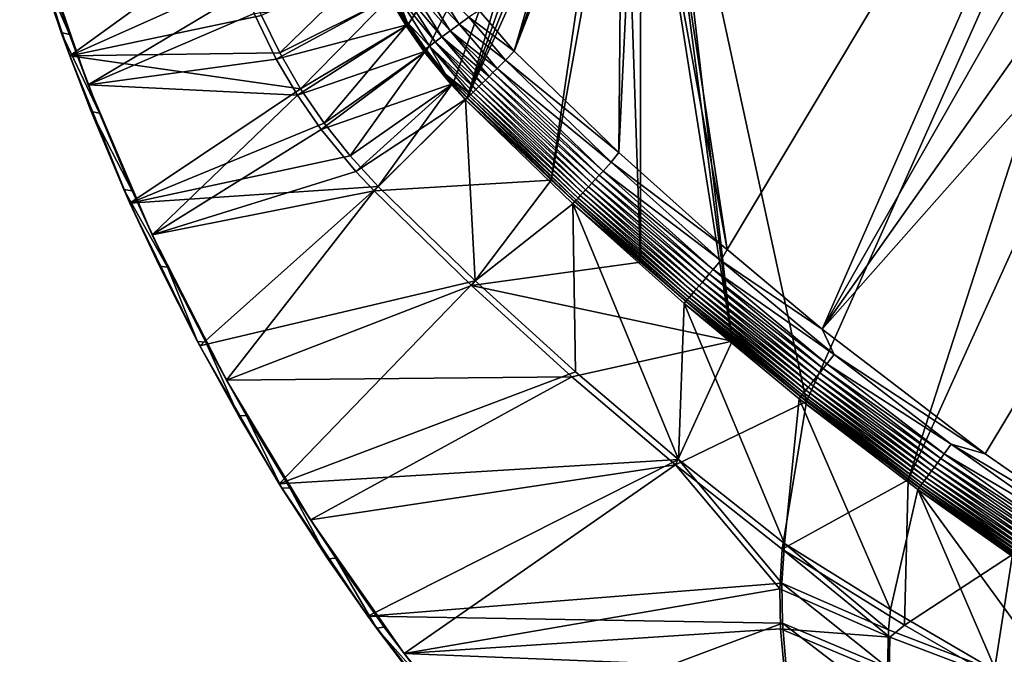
# Model space of a CAD drawing. Header units: metres. Extents: x -1651 to 0, y -1070 to 0.
# Tile 2 of 21: x -1610 to -1185, y -663 to -389. Entities that reach past the tile are written whole.
import ezdxf

# ---------------------------------------------------------------- set-up
doc = ezdxf.new("R2010")
doc.units = ezdxf.units.M

msp = doc.modelspace()

# ---------------------------------------------------------------- linework, layer by layer
at = {"layer": 'None'}
for points in [[(-1072.084839, -108.994781, -406), (-1270.322021, -553.53772, -406), (-1332.880127, -264.695038, -406)], [(-1226.428955, -587.216003, -406), (-1270.322021, -553.53772, -406), (-1072.084839, -108.994781, -406)], [(-1013.476501, -117.099854, -406), (-1226.428955, -587.216003, -406), (-1072.084839, -108.994781, -406)], [(-1181.447754, -619.426575, -406), (-1226.428955, -587.216003, -406), (-1013.476501, -117.099854, -406)], [(-1093.557251, -135.405212, -403), (-1337.562988, -270.158661, -403), (-1304.547363, -487.969818, -403)], [(-1304.547363, -487.969818, -403), (-1263.507813, -522.243103, -403), (-1093.557251, -135.405212, -403)], [(-1263.507813, -522.243103, -403), (-1046.447266, -141.236023, -403), (-1093.557251, -135.405212, -403)], [(-1263.507813, -522.243103, -403), (-999.525085, -148.42247, -403), (-1046.447266, -141.236023, -403)], [(-942.473816, -159.040817, -403), (-999.525085, -148.42247, -403), (-1263.507813, -522.243103, -403)], [(-1193.170532, -576.010864, -403), (-942.473816, -159.040817, -403), (-1263.507813, -522.243103, -403)], [(-1193.170532, -576.010864, -403), (-1146.910767, -608.250427, -403), (-942.473816, -159.040817, -403)], [(-1332.880127, -264.695038, -406), (-1302.379272, -527.437622, -406), (-1336.091064, -271.071716, -406)], [(-1270.322021, -553.53772, -406), (-1302.379272, -527.437622, -406), (-1332.880127, -264.695038, -406)], [(-1337.562988, -270.158661, -403), (-1342.995117, -277.004944, -403), (-1304.547363, -487.969818, -403)], [(-1302.379272, -527.437622, -406), (-1341.770264, -278.229675, -406), (-1336.091064, -271.071716, -406)], [(-1304.547363, -487.969818, -403), (-1342.995117, -277.004944, -403), (-1351.267212, -446.067352, -403)], [(-1342.995117, -277.004944, -403), (-1349.841309, -282.437042, -403), (-1351.267212, -446.067352, -403)], [(-1341.980347, -493.312286, -406), (-1348.928345, -283.908905, -406), (-1341.770264, -278.229675, -406)], [(-1302.379272, -527.437622, -406), (-1341.980347, -493.312286, -406), (-1341.770264, -278.229675, -406)], [(-1351.267212, -446.067352, -403), (-1349.841309, -282.437042, -403), (-1396.356323, -402.414917, -403)], [(-1349.841309, -282.437042, -403), (-1355.942505, -285.50943, -403), (-1396.356323, -402.414917, -403)], [(-1341.980347, -493.312286, -406), (-1380.497314, -457.967896, -406), (-1348.928345, -283.908905, -406)], [(-1380.497314, -457.967896, -406), (-1355.304932, -287.119873, -406), (-1348.928345, -283.908905, -406)], [(-1380.497314, -457.967896, -406), (-1416.698853, -422.640991, -406), (-1355.304932, -287.119873, -406)], [(-1416.698853, -422.640991, -406), (-1362.735352, -289.256256, -406), (-1355.304932, -287.119873, -406)], [(-1411.469116, -384.872192, -403), (-1396.356323, -402.414917, -403), (-1363.050415, -287.553131, -403)], [(-1396.356323, -402.414917, -403), (-1355.942505, -285.50943, -403), (-1363.050415, -287.553131, -403)], [(-1377.264648, -289.256256, -406), (-1442.158813, -390.881775, -406), (-1449.27063, -378.807037, -406)], [(-1434.294434, -402.250427, -406), (-1442.158813, -390.881775, -406), (-1377.264648, -289.256256, -406)], [(-1422.754883, -416.262817, -406), (-1434.294434, -402.250427, -406), (-1377.264648, -289.256256, -406)], [(-1422.754883, -416.262817, -406), (-1377.264648, -289.256256, -406), (-1416.698853, -422.640991, -406)], [(-1377.264648, -289.256256, -406), (-1370, -289.922791, -406), (-1416.698853, -422.640991, -406)], [(-1416.698853, -422.640991, -406), (-1370, -289.922791, -406), (-1362.735352, -289.256256, -406)], [(-1609.702515, -339.206024), (-1588.091064, -404.343811), (-1517.460083, -353.122864)], [(-1609.702515, -339.206024), (-1603.421021, -359.716003, -45), (-1588.091064, -404.343811)], [(-1580.148071, -416.881317, -3), (-1603.196045, -350.393066, -3), (-1512.542236, -376.454315, -3)], [(-1603.196045, -350.393066, -3), (-1588.217773, -395.24292, -45), (-1599.899292, -360.884705, -45)], [(-1603.196045, -350.393066, -3), (-1580.148071, -416.881317, -3), (-1588.217773, -395.24292, -45)], [(-1517.460083, -353.122864), (-1588.091064, -404.343811), (-1512.05188, -370.256561)], [(-1603.421021, -359.716003, -45), (-1591.756348, -394.264252, -45), (-1588.091064, -404.343811)], [(-1591.756348, -394.264252, -45), (-1603.421021, -359.716003, -45), (-1588.217773, -395.24292, -45)], [(-1588.217773, -395.24292, -45), (-1603.421021, -359.716003, -45), (-1599.899292, -360.884705, -45)], [(-1505.40271, -386.947845), (-1497.548096, -403.106934), (-1457.528809, -364.121399, -377.175201)], [(-1497.548096, -403.106934), (-1450.169312, -379.292847, -377.175201), (-1457.528809, -364.121399, -377.175201)], [(-1433.676392, -369.418945, -401.100159), (-1437.940308, -371.697083, -398.780426), (-1420.192993, -390.724762, -401.100159)], [(-1420.192993, -390.724762, -401.100159), (-1416.030762, -387.646759, -402.52005), (-1433.676392, -369.418945, -401.100159)], [(-1588.091064, -404.343811), (-1505.40271, -386.947845), (-1512.05188, -370.256561)], [(-1427.569824, -396.180054, -395.641296), (-1441.769287, -373.742828, -395.641296), (-1445.043945, -375.492462, -391.779236)], [(-1424.07959, -393.59903, -398.780426), (-1437.940308, -371.697083, -398.780426), (-1441.769287, -373.742828, -395.641296)], [(-1427.569824, -396.180054, -395.641296), (-1424.07959, -393.59903, -398.780426), (-1441.769287, -373.742828, -395.641296)], [(-1437.940308, -371.697083, -398.780426), (-1424.07959, -393.59903, -398.780426), (-1420.192993, -390.724762, -401.100159)], [(-1508.588013, -386.169952, -3), (-1580.148071, -416.881317, -3), (-1512.542236, -376.454315, -3)], [(-1449.539063, -377.894165, -382.385681), (-1450.179199, -378.236176, -379.803467), (-1442.522095, -389.923584, -382.385681)], [(-1447.663452, -376.892029, -387.314758), (-1449.539063, -377.894165, -382.385681), (-1442.522095, -389.923584, -382.385681)], [(-1430.554688, -398.387482, -391.779236), (-1445.043945, -375.492462, -391.779236), (-1447.663452, -376.892029, -387.314758)], [(-1432.942505, -400.153259, -387.314758), (-1430.554688, -398.387482, -391.779236), (-1447.663452, -376.892029, -387.314758)], [(-1447.663452, -376.892029, -387.314758), (-1442.522095, -389.923584, -382.385681), (-1432.942505, -400.153259, -387.314758)], [(-1445.043945, -375.492462, -391.779236), (-1430.554688, -398.387482, -391.779236), (-1427.569824, -396.180054, -395.641296)], [(-1499.094727, -405.740662, -3), (-1508.588013, -386.169952, -3), (-1449.27063, -378.807037, -406)], [(-1499.094727, -405.740662, -3), (-1449.27063, -378.807037, -406), (-1442.158813, -390.881775, -406)], [(-1497.548096, -403.106934), (-1488.530396, -418.646973), (-1450.169312, -379.292847, -377.175201)], [(-1488.530396, -418.646973), (-1443.019531, -391.432159, -377.175201), (-1450.169312, -379.292847, -377.175201)], [(-1442.522095, -389.923584, -382.385681), (-1450.179199, -378.236176, -379.803467), (-1443.13562, -390.311371, -379.803467)], [(-1450.179199, -378.236176, -379.803467), (-1450.169312, -379.292847, -377.175201), (-1443.13562, -390.311371, -379.803467)], [(-1443.13562, -390.311371, -379.803467), (-1450.169312, -379.292847, -377.175201), (-1443.019531, -391.432159, -377.175201)], [(-1508.588013, -386.169952, -3), (-1499.094727, -405.740662, -3), (-1580.148071, -416.881317, -3)], [(-1416.030762, -387.646759, -402.52005), (-1396.356323, -402.414917, -403), (-1411.469116, -384.872192, -403)], [(-1588.091064, -404.343811), (-1497.548096, -403.106934), (-1505.40271, -386.947845)], [(-1434.652222, -401.417603, -382.385681), (-1442.522095, -389.923584, -382.385681), (-1443.13562, -390.311371, -379.803467)], [(-1443.13562, -390.311371, -379.803467), (-1443.019531, -391.432159, -377.175201), (-1435.235718, -401.849121, -379.803467)], [(-1435.235718, -401.849121, -379.803467), (-1434.652222, -401.417603, -382.385681), (-1443.13562, -390.311371, -379.803467)], [(-1442.522095, -389.923584, -382.385681), (-1434.652222, -401.417603, -382.385681), (-1432.942505, -400.153259, -387.314758)], [(-1424.07959, -393.59903, -398.780426), (-1403.806274, -409.822235, -401.100342), (-1420.192993, -390.724762, -401.100159)], [(-1420.192993, -390.724762, -401.100159), (-1400.135742, -406.172729, -402.522797), (-1416.030762, -387.646759, -402.52005)], [(-1403.806274, -409.822235, -401.100342), (-1400.135742, -406.172729, -402.522797), (-1420.192993, -390.724762, -401.100159)], [(-1400.135742, -406.172729, -402.522797), (-1396.356323, -402.414917, -403), (-1416.030762, -387.646759, -402.52005)], [(-1588.091064, -404.343811), (-1591.756348, -394.264252, -45), (-1578.862915, -428.372955, -45)], [(-1578.862915, -428.372955, -45), (-1591.756348, -394.264252, -45), (-1575.31665, -429.161957, -45)], [(-1575.31665, -429.161957, -45), (-1591.756348, -394.264252, -45), (-1588.217773, -395.24292, -45)], [(-1489.873779, -421.396545, -3), (-1499.094727, -405.740662, -3), (-1442.158813, -390.881775, -406)], [(-1489.873779, -421.396545, -3), (-1442.158813, -390.881775, -406), (-1434.294434, -402.250427, -406)], [(-1488.530396, -418.646973), (-1478.398193, -433.484344), (-1443.019531, -391.432159, -377.175201)], [(-1478.398193, -433.484344), (-1435.113037, -402.861664, -377.175201), (-1443.019531, -391.432159, -377.175201)], [(-1443.019531, -391.432159, -377.175201), (-1435.113037, -402.861664, -377.175201), (-1435.235718, -401.849121, -379.803467)], [(-1427.569824, -396.180054, -395.641296), (-1407.234985, -413.231323, -398.780975), (-1424.07959, -393.59903, -398.780426)], [(-1407.234985, -413.231323, -398.780975), (-1405.558105, -411.564026, -400.048492), (-1424.07959, -393.59903, -398.780426)], [(-1424.07959, -393.59903, -398.780426), (-1405.558105, -411.564026, -400.048492), (-1403.806274, -409.822235, -401.100342)], [(-1580.148071, -416.881317, -3), (-1575.31665, -429.161957, -45), (-1588.217773, -395.24292, -45)], [(-1432.942505, -400.153259, -387.314758), (-1412.946533, -418.910156, -391.779541), (-1430.554688, -398.387482, -391.779236)], [(-1430.554688, -398.387482, -391.779236), (-1410.313354, -416.292023, -395.641296), (-1427.569824, -396.180054, -395.641296)], [(-1412.946533, -418.910156, -391.779541), (-1411.690918, -417.661804, -393.793762), (-1430.554688, -398.387482, -391.779236)], [(-1430.554688, -398.387482, -391.779236), (-1411.690918, -417.661804, -393.793762), (-1410.313354, -416.292023, -395.641296)], [(-1410.313354, -416.292023, -395.641296), (-1408.824219, -414.811432, -397.307983), (-1427.569824, -396.180054, -395.641296)], [(-1427.569824, -396.180054, -395.641296), (-1408.824219, -414.811432, -397.307983), (-1407.234985, -413.231323, -398.780975)], [(-1488.530396, -418.646973), (-1497.548096, -403.106934), (-1588.091064, -404.343811)], [(-1479.67688, -436.136932, -3), (-1489.873779, -421.396545, -3), (-1434.294434, -402.250427, -406)], [(-1479.67688, -436.136932, -3), (-1434.294434, -402.250427, -406), (-1422.754883, -416.262817, -406)], [(-1478.398193, -433.484344), (-1467.205688, -447.539276), (-1435.113037, -402.861664, -377.175201)], [(-1467.205688, -447.539276), (-1423.511597, -416.949158, -377.175201), (-1435.113037, -402.861664, -377.175201)], [(-1434.652222, -401.417603, -382.385681), (-1435.235718, -401.849121, -379.803467), (-1425.981079, -412.302185, -382.385681)], [(-1435.235718, -401.849121, -379.803467), (-1435.113037, -402.861664, -377.175201), (-1426.531494, -412.775116, -379.803467)], [(-1425.981079, -412.302185, -382.385681), (-1435.235718, -401.849121, -379.803467), (-1426.531494, -412.775116, -379.803467)], [(-1435.113037, -402.861664, -377.175201), (-1423.511597, -416.949158, -377.175201), (-1426.531494, -412.775116, -379.803467)], [(-1432.942505, -400.153259, -387.314758), (-1434.652222, -401.417603, -382.385681), (-1425.981079, -412.302185, -382.385681)], [(-1425.981079, -412.302185, -382.385681), (-1415.05249, -421.004028, -387.314301), (-1432.942505, -400.153259, -387.314758)], [(-1415.05249, -421.004028, -387.314301), (-1414.069946, -420.027191, -389.614227), (-1432.942505, -400.153259, -387.314758)], [(-1432.942505, -400.153259, -387.314758), (-1414.069946, -420.027191, -389.614227), (-1412.946533, -418.910156, -391.779541)], [(-1351.267212, -446.067352, -403), (-1396.356323, -402.414917, -403), (-1400.135742, -406.172729, -402.522797)], [(-1562.143555, -467.878967), (-1488.530396, -418.646973), (-1588.091064, -404.343811)], [(-1588.091064, -404.343811), (-1578.862915, -428.372955, -45), (-1562.143555, -467.878967)], [(-1499.094727, -405.740662, -3), (-1489.873779, -421.396545, -3), (-1580.148071, -416.881317, -3)], [(-1354.52832, -450.309021, -402.52005), (-1400.135742, -406.172729, -402.522797), (-1403.806274, -409.822235, -401.100342)], [(-1354.52832, -450.309021, -402.52005), (-1351.267212, -446.067352, -403), (-1400.135742, -406.172729, -402.522797)], [(-1359.73999, -455.905121, -400.048401), (-1405.558105, -411.564026, -400.048492), (-1407.234985, -413.231323, -398.780975)], [(-1358.056519, -454.097565, -401.100159), (-1403.806274, -409.822235, -401.100342), (-1405.558105, -411.564026, -400.048492)], [(-1359.73999, -455.905121, -400.048401), (-1358.056519, -454.097565, -401.100159), (-1405.558105, -411.564026, -400.048492)], [(-1358.056519, -454.097565, -401.100159), (-1354.52832, -450.309021, -402.52005), (-1403.806274, -409.822235, -401.100342)], [(-1426.531494, -412.775116, -379.803467), (-1416.562134, -422.505096, -382.386566), (-1425.981079, -412.302185, -382.385681)], [(-1423.511597, -416.949158, -377.175201), (-1417.423218, -423.361298, -377.175201), (-1426.531494, -412.775116, -379.803467)], [(-1417.423218, -423.361298, -377.175201), (-1416.562134, -422.505096, -382.386566), (-1426.531494, -412.775116, -379.803467)], [(-1416.562134, -422.505096, -382.386566), (-1415.88562, -421.832397, -384.898315), (-1425.981079, -412.302185, -382.385681)], [(-1425.981079, -412.302185, -382.385681), (-1415.88562, -421.832397, -384.898315), (-1415.05249, -421.004028, -387.314301)], [(-1408.824219, -414.811432, -397.307983), (-1410.313354, -416.292023, -395.641296), (-1362.878662, -459.275269, -397.307617)], [(-1361.351318, -457.635315, -398.780426), (-1407.234985, -413.231323, -398.780975), (-1408.824219, -414.811432, -397.307983)], [(-1362.878662, -459.275269, -397.307617), (-1361.351318, -457.635315, -398.780426), (-1408.824219, -414.811432, -397.307983)], [(-1361.351318, -457.635315, -398.780426), (-1359.73999, -455.905121, -400.048401), (-1407.234985, -413.231323, -398.780975)], [(-1580.148071, -416.881317, -3), (-1489.873779, -421.396545, -3), (-1552.552734, -481.614502, -3)], [(-1575.31665, -429.161957, -45), (-1580.148071, -416.881317, -3), (-1561.21228, -462.598602, -45)], [(-1580.148071, -416.881317, -3), (-1552.552734, -481.614502, -3), (-1561.21228, -462.598602, -45)], [(-1478.398193, -433.484344), (-1488.530396, -418.646973), (-1562.143555, -467.878967)], [(-1464.706055, -454.31488, -3), (-1479.67688, -436.136932, -3), (-1422.754883, -416.262817, -406)], [(-1467.205688, -447.539276), (-1455.013428, -460.736206), (-1423.511597, -416.949158, -377.175201)], [(-1464.706055, -454.31488, -3), (-1422.754883, -416.262817, -406), (-1416.698853, -422.640991, -406)], [(-1455.013428, -460.736206), (-1417.423218, -423.361298, -377.175201), (-1423.511597, -416.949158, -377.175201)], [(-1367.920288, -464.688782, -389.61441), (-1414.069946, -420.027191, -389.614227), (-1415.05249, -421.004028, -387.314301)], [(-1412.946533, -418.910156, -391.779541), (-1414.069946, -420.027191, -389.614227), (-1366.840332, -463.529144, -391.779236)], [(-1414.069946, -420.027191, -389.614227), (-1367.920288, -464.688782, -389.61441), (-1366.840332, -463.529144, -391.779236)], [(-1411.690918, -417.661804, -393.793762), (-1412.946533, -418.910156, -391.779541), (-1365.633789, -462.233612, -393.793457)], [(-1412.946533, -418.910156, -391.779541), (-1366.840332, -463.529144, -391.779236), (-1365.633789, -462.233612, -393.793457)], [(-1410.313354, -416.292023, -395.641296), (-1411.690918, -417.661804, -393.793762), (-1364.309937, -460.812164, -395.641296)], [(-1411.690918, -417.661804, -393.793762), (-1365.633789, -462.233612, -393.793457), (-1364.309937, -460.812164, -395.641296)], [(-1410.313354, -416.292023, -395.641296), (-1364.309937, -460.812164, -395.641296), (-1362.878662, -459.275269, -397.307617)], [(-1489.873779, -421.396545, -3), (-1479.67688, -436.136932, -3), (-1552.552734, -481.614502, -3)], [(-1456.862793, -462.574921, -3), (-1464.706055, -454.31488, -3), (-1416.698853, -422.640991, -406)], [(-1416.698853, -422.640991, -406), (-1380.497314, -457.967896, -406), (-1456.862793, -462.574921, -3)], [(-1455.013428, -460.736206), (-1413.174072, -501.41983), (-1417.423218, -423.361298, -377.175201)], [(-1370.313721, -467.258759, -382.385681), (-1416.562134, -422.505096, -382.386566), (-1417.423218, -423.361298, -377.175201)], [(-1371.116333, -468.177948, -377.175201), (-1370.313721, -467.258759, -382.385681), (-1417.423218, -423.361298, -377.175201)], [(-1413.174072, -501.41983), (-1371.116333, -468.177948, -377.175201), (-1417.423218, -423.361298, -377.175201)], [(-1369.664063, -466.561218, -384.897552), (-1415.88562, -421.832397, -384.898315), (-1416.562134, -422.505096, -382.386566)], [(-1370.313721, -467.258759, -382.385681), (-1369.664063, -466.561218, -384.897552), (-1416.562134, -422.505096, -382.386566)], [(-1368.86438, -465.702545, -387.314758), (-1415.05249, -421.004028, -387.314301), (-1415.88562, -421.832397, -384.898315)], [(-1369.664063, -466.561218, -384.897552), (-1368.86438, -465.702545, -387.314758), (-1415.88562, -421.832397, -384.898315)], [(-1368.86438, -465.702545, -387.314758), (-1367.920288, -464.688782, -389.61441), (-1415.05249, -421.004028, -387.314301)], [(-1578.862915, -428.372955, -45), (-1564.757324, -461.998474, -45), (-1562.143555, -467.878967)], [(-1564.757324, -461.998474, -45), (-1578.862915, -428.372955, -45), (-1561.21228, -462.598602, -45)], [(-1561.21228, -462.598602, -45), (-1578.862915, -428.372955, -45), (-1575.31665, -429.161957, -45)], [(-1467.205688, -447.539276), (-1478.398193, -433.484344), (-1562.143555, -467.878967)], [(-1552.552734, -481.614502, -3), (-1479.67688, -436.136932, -3), (-1464.706055, -454.31488, -3)], [(-1467.205688, -447.539276), (-1562.143555, -467.878967), (-1455.013428, -460.736206)], [(-1304.547363, -487.969818, -403), (-1351.267212, -446.067352, -403), (-1354.52832, -450.309021, -402.52005)], [(-1552.552734, -481.614502, -3), (-1464.706055, -454.31488, -3), (-1456.862793, -462.574921, -3)], [(-1310.611572, -496.606781, -401.100159), (-1358.056519, -454.097565, -401.100159), (-1359.73999, -455.905121, -400.048401)], [(-1307.231567, -492.685425, -402.52005), (-1354.52832, -450.309021, -402.52005), (-1358.056519, -454.097565, -401.100159)], [(-1310.611572, -496.606781, -401.100159), (-1307.231567, -492.685425, -402.52005), (-1358.056519, -454.097565, -401.100159)], [(-1307.231567, -492.685425, -402.52005), (-1304.547363, -487.969818, -403), (-1354.52832, -450.309021, -402.52005)], [(-1380.497314, -457.967896, -406), (-1414.848755, -503.424744, -3), (-1456.862793, -462.574921, -3)], [(-1380.497314, -457.967896, -406), (-1341.980347, -493.312286, -406), (-1414.848755, -503.424744, -3)], [(-1313.767944, -500.268555, -398.780426), (-1361.351318, -457.635315, -398.780426), (-1362.878662, -459.275269, -397.307617)], [(-1312.224243, -498.477722, -400.048401), (-1359.73999, -455.905121, -400.048401), (-1361.351318, -457.635315, -398.780426)], [(-1313.767944, -500.268555, -398.780426), (-1312.224243, -498.477722, -400.048401), (-1361.351318, -457.635315, -398.780426)], [(-1312.224243, -498.477722, -400.048401), (-1310.611572, -496.606781, -401.100159), (-1359.73999, -455.905121, -400.048401)], [(-1562.143555, -467.878967), (-1564.757324, -461.998474, -45), (-1549.45752, -495.097717, -45)], [(-1549.45752, -495.097717, -45), (-1564.757324, -461.998474, -45), (-1545.922729, -495.510132, -45)], [(-1545.922729, -495.510132, -45), (-1564.757324, -461.998474, -45), (-1561.21228, -462.598602, -45)], [(-1562.143555, -467.878967), (-1531.977905, -529.523254), (-1455.013428, -460.736206)], [(-1561.21228, -462.598602, -45), (-1552.552734, -481.614502, -3), (-1545.922729, -495.510132, -45)], [(-1520.542236, -544.282043, -3), (-1552.552734, -481.614502, -3), (-1456.862793, -462.574921, -3)], [(-1455.013428, -460.736206), (-1531.977905, -529.523254), (-1413.174072, -501.41983)], [(-1520.542236, -544.282043, -3), (-1456.862793, -462.574921, -3), (-1414.848755, -503.424744, -3)], [(-1365.633789, -462.233612, -393.793457), (-1366.840332, -463.529144, -391.779236), (-1317.870483, -505.028046, -393.793457)], [(-1364.309937, -460.812164, -395.641296), (-1365.633789, -462.233612, -393.793457), (-1316.602295, -503.556763, -395.641296)], [(-1365.633789, -462.233612, -393.793457), (-1317.870483, -505.028046, -393.793457), (-1316.602295, -503.556763, -395.641296)], [(-1362.878662, -459.275269, -397.307617), (-1364.309937, -460.812164, -395.641296), (-1315.231079, -501.966003, -397.307617)], [(-1364.309937, -460.812164, -395.641296), (-1316.602295, -503.556763, -395.641296), (-1315.231079, -501.966003, -397.307617)], [(-1315.231079, -501.966003, -397.307617), (-1313.767944, -500.268555, -398.780426), (-1362.878662, -459.275269, -397.307617)], [(-1321.731445, -509.507385, -384.897552), (-1369.664063, -466.561218, -384.897552), (-1370.313721, -467.258759, -382.385681)], [(-1320.965332, -508.618591, -387.314758), (-1368.86438, -465.702545, -387.314758), (-1369.664063, -466.561218, -384.897552)], [(-1321.731445, -509.507385, -384.897552), (-1320.965332, -508.618591, -387.314758), (-1369.664063, -466.561218, -384.897552)], [(-1320.060913, -507.569305, -389.61441), (-1367.920288, -464.688782, -389.61441), (-1368.86438, -465.702545, -387.314758)], [(-1320.965332, -508.618591, -387.314758), (-1320.060913, -507.569305, -389.61441), (-1368.86438, -465.702545, -387.314758)], [(-1366.840332, -463.529144, -391.779236), (-1367.920288, -464.688782, -389.61441), (-1319.026245, -506.369019, -391.779236)], [(-1367.920288, -464.688782, -389.61441), (-1320.060913, -507.569305, -389.61441), (-1319.026245, -506.369019, -391.779236)], [(-1366.840332, -463.529144, -391.779236), (-1319.026245, -506.369019, -391.779236), (-1317.870483, -505.028046, -393.793457)], [(-1562.143555, -467.878967), (-1549.45752, -495.097717, -45), (-1531.977905, -529.523254)], [(-1413.174072, -501.41983), (-1369.98584, -540.668518), (-1371.116333, -468.177948, -377.175201)], [(-1322.35376, -510.22937, -382.385681), (-1370.313721, -467.258759, -382.385681), (-1371.116333, -468.177948, -377.175201)], [(-1323.121094, -511.181549, -377.175201), (-1322.35376, -510.22937, -382.385681), (-1371.116333, -468.177948, -377.175201)], [(-1369.98584, -540.668518), (-1325.497803, -578.437561), (-1371.116333, -468.177948, -377.175201)], [(-1371.116333, -468.177948, -377.175201), (-1325.497803, -578.437561), (-1323.121094, -511.181549, -377.175201)], [(-1322.35376, -510.22937, -382.385681), (-1321.731445, -509.507385, -384.897552), (-1370.313721, -467.258759, -382.385681)], [(-1552.552734, -481.614502, -3), (-1529.467407, -527.854614, -45), (-1545.922729, -495.510132, -45)], [(-1552.552734, -481.614502, -3), (-1520.542236, -544.282043, -3), (-1529.467407, -527.854614, -45)], [(-1263.507813, -522.243103, -403), (-1304.547363, -487.969818, -403), (-1307.231567, -492.685425, -402.52005)], [(-1549.45752, -495.097717, -45), (-1532.983154, -527.628296, -45), (-1531.977905, -529.523254)], [(-1532.983154, -527.628296, -45), (-1549.45752, -495.097717, -45), (-1545.922729, -495.510132, -45)], [(-1532.983154, -527.628296, -45), (-1545.922729, -495.510132, -45), (-1529.467407, -527.854614, -45)], [(-1341.980347, -493.312286, -406), (-1302.379272, -527.437622, -406), (-1414.848755, -503.424744, -3)], [(-1261.55481, -537.276611, -401.100159), (-1310.611572, -496.606781, -401.100159), (-1312.224243, -498.477722, -400.048401)], [(-1258.328003, -533.22821, -402.52005), (-1307.231567, -492.685425, -402.52005), (-1310.611572, -496.606781, -401.100159)], [(-1261.55481, -537.276611, -401.100159), (-1258.328003, -533.22821, -402.52005), (-1310.611572, -496.606781, -401.100159)], [(-1258.328003, -533.22821, -402.52005), (-1263.507813, -522.243103, -403), (-1307.231567, -492.685425, -402.52005)], [(-1264.567993, -541.057068, -398.780426), (-1313.767944, -500.268555, -398.780426), (-1315.231079, -501.966003, -397.307617)], [(-1263.09436, -539.208191, -400.048401), (-1312.224243, -498.477722, -400.048401), (-1313.767944, -500.268555, -398.780426)], [(-1264.567993, -541.057068, -398.780426), (-1263.09436, -539.208191, -400.048401), (-1313.767944, -500.268555, -398.780426)], [(-1263.09436, -539.208191, -400.048401), (-1261.55481, -537.276611, -401.100159), (-1312.224243, -498.477722, -400.048401)], [(-1531.977905, -529.523254), (-1497.730835, -588.997009), (-1413.174072, -501.41983)], [(-1371.476929, -542.829834, -3), (-1520.542236, -544.282043, -3), (-1414.848755, -503.424744, -3)], [(-1413.174072, -501.41983), (-1497.730835, -588.997009), (-1369.98584, -540.668518)], [(-1414.848755, -503.424744, -3), (-1302.379272, -527.437622, -406), (-1371.476929, -542.829834, -3)], [(-1317.870483, -505.028046, -393.793457), (-1319.026245, -506.369019, -391.779236), (-1268.484497, -545.970764, -393.793457)], [(-1316.602295, -503.556763, -395.641296), (-1317.870483, -505.028046, -393.793457), (-1267.273804, -544.451782, -395.641296)], [(-1317.870483, -505.028046, -393.793457), (-1268.484497, -545.970764, -393.793457), (-1267.273804, -544.451782, -395.641296)], [(-1315.231079, -501.966003, -397.307617), (-1316.602295, -503.556763, -395.641296), (-1265.964722, -542.809509, -397.307617)], [(-1316.602295, -503.556763, -395.641296), (-1267.273804, -544.451782, -395.641296), (-1265.964722, -542.809509, -397.307617)], [(-1265.964722, -542.809509, -397.307617), (-1264.567993, -541.057068, -398.780426), (-1315.231079, -501.966003, -397.307617)], [(-1272.17041, -550.595215, -384.897552), (-1321.731445, -509.507385, -384.897552), (-1322.35376, -510.22937, -382.385681)], [(-1271.439087, -549.677673, -387.314758), (-1320.965332, -508.618591, -387.314758), (-1321.731445, -509.507385, -384.897552)], [(-1272.17041, -550.595215, -384.897552), (-1271.439087, -549.677673, -387.314758), (-1321.731445, -509.507385, -384.897552)], [(-1270.575562, -548.59436, -389.61441), (-1320.060913, -507.569305, -389.61441), (-1320.965332, -508.618591, -387.314758)], [(-1271.439087, -549.677673, -387.314758), (-1270.575562, -548.59436, -389.61441), (-1320.965332, -508.618591, -387.314758)], [(-1319.026245, -506.369019, -391.779236), (-1320.060913, -507.569305, -389.61441), (-1269.587891, -547.355164, -391.779236)], [(-1320.060913, -507.569305, -389.61441), (-1270.575562, -548.59436, -389.61441), (-1269.587891, -547.355164, -391.779236)], [(-1319.026245, -506.369019, -391.779236), (-1269.587891, -547.355164, -391.779236), (-1268.484497, -545.970764, -393.793457)], [(-1325.497803, -578.437561), (-1279.76062, -614.683899), (-1323.121094, -511.181549, -377.175201)], [(-1272.764526, -551.340637, -382.385681), (-1322.35376, -510.22937, -382.385681), (-1323.121094, -511.181549, -377.175201)], [(-1273.508301, -552.308533, -377.175201), (-1272.764526, -551.340637, -382.385681), (-1323.121094, -511.181549, -377.175201)], [(-1323.121094, -511.181549, -377.175201), (-1279.76062, -614.683899), (-1273.508301, -552.308533, -377.175201)], [(-1272.764526, -551.340637, -382.385681), (-1272.17041, -550.595215, -384.897552), (-1322.35376, -510.22937, -382.385681)], [(-1193.170532, -576.010864, -403), (-1263.507813, -522.243103, -403), (-1258.328003, -533.22821, -402.52005)], [(-1531.977905, -529.523254), (-1532.983154, -527.628296, -45), (-1515.355225, -559.548523, -45)], [(-1515.355225, -559.548523, -45), (-1532.983154, -527.628296, -45), (-1529.467407, -527.854614, -45)], [(-1531.977905, -529.523254), (-1515.355225, -559.548523, -45), (-1497.730835, -588.997009)], [(-1520.542236, -544.282043, -3), (-1511.86731, -559.590698, -45), (-1529.467407, -527.854614, -45)], [(-1515.355225, -559.548523, -45), (-1529.467407, -527.854614, -45), (-1511.86731, -559.590698, -45)], [(-1302.379272, -527.437622, -406), (-1326.796631, -580.744995, -3), (-1371.476929, -542.829834, -3)], [(-1302.379272, -527.437622, -406), (-1270.322021, -553.53772, -406), (-1326.796631, -580.744995, -3)], [(-1207.900513, -571.863892, -402.52005), (-1258.328003, -533.22821, -402.52005), (-1261.55481, -537.276611, -401.100159)], [(-1207.900513, -571.863892, -402.52005), (-1193.170532, -576.010864, -403), (-1258.328003, -533.22821, -402.52005)], [(-1212.43335, -578.022705, -400.048401), (-1263.09436, -539.208191, -400.048401), (-1264.567993, -541.057068, -398.780426)], [(-1210.969238, -576.033386, -401.100159), (-1261.55481, -537.276611, -401.100159), (-1263.09436, -539.208191, -400.048401)], [(-1212.43335, -578.022705, -400.048401), (-1210.969238, -576.033386, -401.100159), (-1263.09436, -539.208191, -400.048401)], [(-1210.969238, -576.033386, -401.100159), (-1207.900513, -571.863892, -402.52005), (-1261.55481, -537.276611, -401.100159)], [(-1484.270264, -604.583252, -3), (-1520.542236, -544.282043, -3), (-1371.476929, -542.829834, -3)], [(-1497.730835, -588.997009), (-1325.497803, -578.437561), (-1369.98584, -540.668518)], [(-1326.796631, -580.744995, -3), (-1484.270264, -604.583252, -3), (-1371.476929, -542.829834, -3)], [(-1265.964722, -542.809509, -397.307617), (-1267.273804, -544.451782, -395.641296), (-1215.163208, -581.73175, -397.307617)], [(-1213.834839, -579.92688, -398.780426), (-1264.567993, -541.057068, -398.780426), (-1265.964722, -542.809509, -397.307617)], [(-1215.163208, -581.73175, -397.307617), (-1213.834839, -579.92688, -398.780426), (-1265.964722, -542.809509, -397.307617)], [(-1213.834839, -579.92688, -398.780426), (-1212.43335, -578.022705, -400.048401), (-1264.567993, -541.057068, -398.780426)], [(-1520.542236, -544.282043, -3), (-1484.270264, -604.583252, -3), (-1511.86731, -559.590698, -45)], [(-1269.587891, -547.355164, -391.779236), (-1270.575562, -548.59436, -389.61441), (-1218.608887, -586.413391, -391.779236)], [(-1268.484497, -545.970764, -393.793457), (-1269.587891, -547.355164, -391.779236), (-1217.55957, -584.98761, -393.793457)], [(-1269.587891, -547.355164, -391.779236), (-1218.608887, -586.413391, -391.779236), (-1217.55957, -584.98761, -393.793457)], [(-1267.273804, -544.451782, -395.641296), (-1268.484497, -545.970764, -393.793457), (-1216.408081, -583.423218, -395.641296)], [(-1268.484497, -545.970764, -393.793457), (-1217.55957, -584.98761, -393.793457), (-1216.408081, -583.423218, -395.641296)], [(-1267.273804, -544.451782, -395.641296), (-1216.408081, -583.423218, -395.641296), (-1215.163208, -581.73175, -397.307617)], [(-1221.629883, -590.518066, -382.385681), (-1272.764526, -551.340637, -382.385681), (-1273.508301, -552.308533, -377.175201)], [(-1221.064941, -589.750366, -384.897552), (-1272.17041, -550.595215, -384.897552), (-1272.764526, -551.340637, -382.385681)], [(-1221.629883, -590.518066, -382.385681), (-1221.064941, -589.750366, -384.897552), (-1272.764526, -551.340637, -382.385681)], [(-1220.369385, -588.805359, -387.314758), (-1271.439087, -549.677673, -387.314758), (-1272.17041, -550.595215, -384.897552)], [(-1221.064941, -589.750366, -384.897552), (-1220.369385, -588.805359, -387.314758), (-1272.17041, -550.595215, -384.897552)], [(-1219.548218, -587.689636, -389.61441), (-1270.575562, -548.59436, -389.61441), (-1271.439087, -549.677673, -387.314758)], [(-1220.369385, -588.805359, -387.314758), (-1219.548218, -587.689636, -389.61441), (-1271.439087, -549.677673, -387.314758)], [(-1270.575562, -548.59436, -389.61441), (-1219.548218, -587.689636, -389.61441), (-1218.608887, -586.413391, -391.779236)], [(-1270.322021, -553.53772, -406), (-1280.859375, -617.126892, -3), (-1326.796631, -580.744995, -3)], [(-1270.322021, -553.53772, -406), (-1226.428955, -587.216003, -406), (-1280.859375, -617.126892, -3)], [(-1279.76062, -614.683899), (-1234.132202, -643.253418, -29.974686), (-1273.508301, -552.308533, -377.175201)], [(-1222.351318, -591.498169, -377.175201), (-1221.629883, -590.518066, -382.385681), (-1273.508301, -552.308533, -377.175201)], [(-1273.508301, -552.308533, -377.175201), (-1234.132202, -643.253418, -29.974686), (-1222.351318, -591.498169, -377.175201)], [(-1515.355225, -559.548523, -45), (-1496.596558, -590.817627, -45), (-1497.730835, -588.997009)], [(-1496.596558, -590.817627, -45), (-1515.355225, -559.548523, -45), (-1511.86731, -559.590698, -45)], [(-1484.270264, -604.583252, -3), (-1493.14502, -590.677979, -45), (-1511.86731, -559.590698, -45)], [(-1496.596558, -590.817627, -45), (-1511.86731, -559.590698, -45), (-1493.14502, -590.677979, -45)], [(-1156.031006, -608.52356, -402.52005), (-1207.900513, -571.863892, -402.52005), (-1210.969238, -576.033386, -401.100159)], [(-1156.031006, -608.52356, -402.52005), (-1146.910767, -608.250427, -403), (-1207.900513, -571.863892, -402.52005)], [(-1146.910767, -608.250427, -403), (-1193.170532, -576.010864, -403), (-1207.900513, -571.863892, -402.52005)], [(-1158.937256, -612.807983, -401.100159), (-1210.969238, -576.033386, -401.100159), (-1212.43335, -578.022705, -400.048401)], [(-1158.937256, -612.807983, -401.100159), (-1156.031006, -608.52356, -402.52005), (-1210.969238, -576.033386, -401.100159)], [(-1497.730835, -588.997009), (-1459.557739, -646.030396), (-1325.497803, -578.437561)], [(-1443.910889, -662.228821, -3), (-1484.270264, -604.583252, -3), (-1326.796631, -580.744995, -3)], [(-1459.557739, -646.030396), (-1280.880615, -631.794739), (-1325.497803, -578.437561)], [(-1281.825195, -634.340576, -3), (-1443.910889, -662.228821, -3), (-1326.796631, -580.744995, -3)], [(-1326.796631, -580.744995, -3), (-1280.859375, -617.126892, -3), (-1281.825195, -634.340576, -3)], [(-1325.497803, -578.437561), (-1280.880615, -631.794739), (-1279.76062, -614.683899)], [(-1215.163208, -581.73175, -397.307617), (-1216.408081, -583.423218, -395.641296), (-1162.909058, -618.66333, -397.307617)], [(-1161.651001, -616.808777, -398.780426), (-1213.834839, -579.92688, -398.780426), (-1215.163208, -581.73175, -397.307617)], [(-1162.909058, -618.66333, -397.307617), (-1161.651001, -616.808777, -398.780426), (-1215.163208, -581.73175, -397.307617)], [(-1160.323853, -614.852112, -400.048401), (-1212.43335, -578.022705, -400.048401), (-1213.834839, -579.92688, -398.780426)], [(-1161.651001, -616.808777, -398.780426), (-1160.323853, -614.852112, -400.048401), (-1213.834839, -579.92688, -398.780426)], [(-1160.323853, -614.852112, -400.048401), (-1158.937256, -612.807983, -401.100159), (-1212.43335, -578.022705, -400.048401)], [(-1217.55957, -584.98761, -393.793457), (-1218.608887, -586.413391, -391.779236), (-1165.178345, -622.008911, -393.793457)], [(-1216.408081, -583.423218, -395.641296), (-1217.55957, -584.98761, -393.793457), (-1164.088013, -620.401367, -395.641296)], [(-1217.55957, -584.98761, -393.793457), (-1165.178345, -622.008911, -393.793457), (-1164.088013, -620.401367, -395.641296)], [(-1216.408081, -583.423218, -395.641296), (-1164.088013, -620.401367, -395.641296), (-1162.909058, -618.66333, -397.307617)], [(-1497.730835, -588.997009), (-1496.596558, -590.817627, -45), (-1476.730835, -621.395386, -45)], [(-1497.730835, -588.997009), (-1476.730835, -621.395386, -45), (-1459.557739, -646.030396)], [(-1226.428955, -587.216003, -406), (-1228.070557, -649.966248, -37.69276), (-1280.859375, -617.126892, -3)], [(-1226.428955, -587.216003, -406), (-1181.447754, -619.426575, -406), (-1228.070557, -649.966248, -37.69276)], [(-1168.498047, -626.902893, -384.897552), (-1221.064941, -589.750366, -384.897552), (-1221.629883, -590.518066, -382.385681)], [(-1167.839355, -625.931824, -387.314758), (-1220.369385, -588.805359, -387.314758), (-1221.064941, -589.750366, -384.897552)], [(-1168.498047, -626.902893, -384.897552), (-1167.839355, -625.931824, -387.314758), (-1221.064941, -589.750366, -384.897552)], [(-1167.061768, -624.7854, -389.61441), (-1219.548218, -587.689636, -389.61441), (-1220.369385, -588.805359, -387.314758)], [(-1167.839355, -625.931824, -387.314758), (-1167.061768, -624.7854, -389.61441), (-1220.369385, -588.805359, -387.314758)], [(-1218.608887, -586.413391, -391.779236), (-1219.548218, -587.689636, -389.61441), (-1166.172241, -623.473999, -391.779236)], [(-1219.548218, -587.689636, -389.61441), (-1167.061768, -624.7854, -389.61441), (-1166.172241, -623.473999, -391.779236)], [(-1218.608887, -586.413391, -391.779236), (-1166.172241, -623.473999, -391.779236), (-1165.178345, -622.008911, -393.793457)], [(-1476.730835, -621.395386, -45), (-1496.596558, -590.817627, -45), (-1493.14502, -590.677979, -45)], [(-1493.14502, -590.677979, -45), (-1484.270264, -604.583252, -3), (-1473.324341, -621.07666, -45)], [(-1476.730835, -621.395386, -45), (-1493.14502, -590.677979, -45), (-1473.324341, -621.07666, -45)], [(-1234.132202, -643.253418, -29.974686), (-1188.519897, -669.787903, -60), (-1222.351318, -591.498169, -377.175201)], [(-1169.033203, -627.691711, -382.385681), (-1221.629883, -590.518066, -382.385681), (-1222.351318, -591.498169, -377.175201)], [(-1169.72583, -628.692444, -377.175201), (-1169.033203, -627.691711, -382.385681), (-1222.351318, -591.498169, -377.175201)], [(-1222.351318, -591.498169, -377.175201), (-1188.519897, -669.787903, -60), (-1144.001343, -698.71637, -60)], [(-1144.001343, -698.71637, -60), (-1169.72583, -628.692444, -377.175201), (-1222.351318, -591.498169, -377.175201)], [(-1169.033203, -627.691711, -382.385681), (-1168.498047, -626.902893, -384.897552), (-1221.629883, -590.518066, -382.385681)], [(-1484.270264, -604.583252, -3), (-1443.910889, -662.228821, -3), (-1473.324341, -621.07666, -45)], [(-1279.76062, -614.683899), (-1280.880615, -631.794739), (-1234.891479, -652.032715, -29.974155)], [(-1234.132202, -643.253418, -29.974686), (-1279.76062, -614.683899), (-1234.891479, -652.032715, -29.974155)], [(-1281.825195, -634.340576, -3), (-1280.859375, -617.126892, -3), (-1234.307373, -655.087952, -34.021328)], [(-1280.859375, -617.126892, -3), (-1228.070557, -649.966248, -37.69276), (-1234.307373, -655.087952, -34.021328)], [(-1181.447754, -619.426575, -406), (-1189.660034, -672.163696, -63), (-1228.070557, -649.966248, -37.69276)], [(-1181.447754, -619.426575, -406), (-1145.369263, -643.685303, -406), (-1189.660034, -672.163696, -63)], [(-1455.783813, -651.242798, -45), (-1476.730835, -621.395386, -45), (-1473.324341, -621.07666, -45)], [(-1476.730835, -621.395386, -45), (-1455.783813, -651.242798, -45), (-1459.557739, -646.030396)], [(-1473.324341, -621.07666, -45), (-1443.910889, -662.228821, -3), (-1452.430664, -650.748108, -45)], [(-1455.783813, -651.242798, -45), (-1473.324341, -621.07666, -45), (-1452.430664, -650.748108, -45)], [(-1280.880615, -631.794739), (-1459.557739, -646.030396), (-1280.718018, -649.04126)], [(-1234.891479, -652.032715, -29.974155), (-1280.880615, -631.794739), (-1235.352539, -668.152283, -29.969336)], [(-1280.880615, -631.794739), (-1280.718018, -649.04126), (-1235.352539, -668.152283, -29.969336)], [(-1443.910889, -662.228821, -3), (-1281.825195, -634.340576, -3), (-1281.508911, -651.57843, -3)], [(-1281.825195, -634.340576, -3), (-1234.307373, -655.087952, -34.021328), (-1281.508911, -651.57843, -3)], [(-1234.132202, -643.253418, -29.974686), (-1234.891479, -652.032715, -29.974155), (-1188.519897, -669.787903, -60)], [(-1145.369263, -643.685303, -406), (-1164.248901, -688.90741, -63), (-1189.660034, -672.163696, -63)], [(-1459.557739, -646.030396), (-1417.631958, -700.364624), (-1280.718018, -649.04126)], [(-1459.557739, -646.030396), (-1455.783813, -651.242798, -45), (-1433.782227, -680.321533, -45)], [(-1459.557739, -646.030396), (-1433.782227, -680.321533, -45), (-1417.631958, -700.364624)], [(-1280.718018, -649.04126), (-1417.631958, -700.364624), (-1279.26355, -666.227112)], [(-1235.352539, -668.152283, -29.969336), (-1280.718018, -649.04126), (-1234.603271, -684.260376, -29.964518)], [(-1280.718018, -649.04126), (-1279.26355, -666.227112), (-1234.603271, -684.260376, -29.964518)], [(-1430.490479, -679.654297, -45), (-1455.783813, -651.242798, -45), (-1452.430664, -650.748108, -45)], [(-1433.782227, -680.321533, -45), (-1455.783813, -651.242798, -45), (-1430.490479, -679.654297, -45)], [(-1443.910889, -662.228821, -3), (-1430.490479, -679.654297, -45), (-1452.430664, -650.748108, -45)], [(-1279.913086, -668.745239, -3), (-1443.910889, -662.228821, -3), (-1281.508911, -651.57843, -3)], [(-1234.307373, -655.087952, -34.021328), (-1234.689209, -671.234497, -33.983486), (-1281.508911, -651.57843, -3)], [(-1281.508911, -651.57843, -3), (-1234.689209, -671.234497, -33.983486), (-1279.913086, -668.745239, -3)], [(-1234.891479, -652.032715, -29.974155), (-1235.352539, -668.152283, -29.969336), (-1188.519897, -669.787903, -60)], [(-1234.307373, -655.087952, -34.021328), (-1228.070557, -649.966248, -37.69276), (-1189.660034, -672.163696, -63)], [(-1234.307373, -655.087952, -34.021328), (-1189.660034, -672.163696, -63), (-1234.689209, -671.234497, -33.983486)], [(-1399.657715, -716.942078, -3), (-1443.910889, -662.228821, -3), (-1279.913086, -668.745239, -3)], [(-1443.910889, -662.228821, -3), (-1399.657715, -716.942078, -3), (-1430.490479, -679.654297, -45)]]:
    msp.add_3dface(points, dxfattribs=at)

doc.saveas('drawing.dxf')
